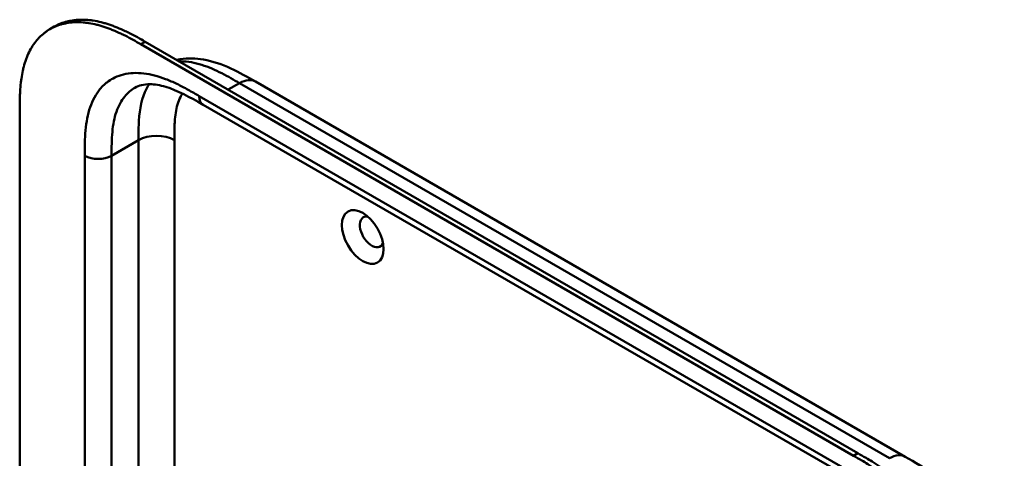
# Model space of a CAD drawing. Header units: millimetres. Extents: x 20 to 833, y 20 to 574.
# Tile 4 of 11: x 164 to 226, y 144 to 172. Entities that reach past the tile are written whole.
import ezdxf

# ---------------------------------------------------------------- set-up
doc = ezdxf.new("R2010")
doc.units = ezdxf.units.MM
doc.header["$LTSCALE"] = 2
doc.layers.add('Sichtbare Kanten(DIN)', color=7, linetype='Continuous', lineweight=50)
doc.layers.add('Sichtbare tangentiale Kanten(DIN)', color=7, linetype='Continuous', lineweight=50)

msp = doc.modelspace()

# ---------------------------------------------------------------- linework, layer by layer
at = {"layer": 'Sichtbare Kanten(DIN)'}
for p, q in [((165.931, 171.404), (166.205, 171.563)), ((216.62, 144.497), (171.67, 170.449)), ((171.944, 170.608), (216.894, 144.656)), ((178.892, 168.099), (178.892, 168.099)), ((178.892, 168.099), (219.883, 144.433)), ((175.595, 166.634), (175.595, 166.634)), ((216.586, 142.968), (175.595, 166.634)), ((164.022, 103.596), (164.022, 166.117)), ((219.883, 144.433), (219.883, 144.433))]:
    msp.add_line(p, q, dxfattribs=at)
msp.add_ellipse((185.66, 158.29), major_axis=(-0.93, 1.611), ratio=0.57735, dxfattribs=at)
msp.add_ellipse((186.225, 158.616), major_axis=(-0.53, 0.918), ratio=0.57735, start_param=5.827281, end_param=9.880682, dxfattribs=at)
for points, knots in [([(171.67, 170.449), (171.504, 170.544), (171.171, 170.732), (170.75, 170.955), (170.326, 171.162), (169.986, 171.313), (169.56, 171.48), (169.221, 171.593), (168.799, 171.708), (168.466, 171.776), (168.055, 171.83), (167.734, 171.847), (167.342, 171.835), (167.038, 171.799), (166.672, 171.719), (166.392, 171.629), (166.06, 171.482), (165.81, 171.338), (165.518, 171.126), (165.302, 170.932), (165.055, 170.66), (164.877, 170.419), (164.68, 170.092), (164.542, 169.811), (164.395, 169.437), (164.297, 169.121), (164.199, 168.71), (164.138, 168.369), (164.083, 167.93), (164.053, 167.572), (164.032, 167.119), (164.022, 166.663), (164.022, 166.298), (164.022, 166.117)], [0.0000069, 0.0000069, 0.0000069, 0.0000069, 0.0407043, 0.0814017, 0.1017504, 0.1424478, 0.1627965, 0.203494, 0.2238427, 0.2645401, 0.2848888, 0.3255862, 0.3459349, 0.3866323, 0.406981, 0.4476784, 0.4680271, 0.5087246, 0.5290733, 0.5697707, 0.5901194, 0.6308168, 0.6511655, 0.6918629, 0.7122116, 0.752909, 0.7732577, 0.8139552, 0.8343039, 0.8750013, 0.89535, 0.9360474, 0.9767448, 0.9767448, 0.9767448, 0.9767448]), ([(166.205, 171.563), (166.27, 171.6), (166.399, 171.669), (166.667, 171.787), (166.947, 171.878), (167.312, 171.957), (167.616, 171.993), (168.008, 172.005), (168.33, 171.988), (168.74, 171.934), (169.074, 171.866), (169.495, 171.752), (169.835, 171.638), (170.26, 171.471), (170.6, 171.32), (171.024, 171.113), (171.445, 170.891), (171.779, 170.702), (171.944, 170.608)], [-0.4889949, -0.4889949, -0.4889949, -0.4889949, -0.4680271, -0.4476784, -0.406981, -0.3866323, -0.3459349, -0.3255862, -0.2848888, -0.2645401, -0.2238427, -0.203494, -0.1627965, -0.1424478, -0.1017504, -0.0814017, -0.0407043, -0.0000069, -0.0000069, -0.0000069, -0.0000069]), ([(173.925, 169.464), (173.998, 169.48), (174.072, 169.493), (174.631, 169.578), (175.13, 169.564), (176.205, 169.383), (176.782, 169.183), (177.872, 168.686), (178.393, 168.387), (178.892, 168.099)], [0.367179, 0.367179, 0.367179, 0.367179, 0.43503, 0.43503, 0.881634, 0.881634, 1.425089, 1.425089, 1.955346, 1.955346, 1.955346, 1.955346]), ([(175.595, 166.634), (174.771, 167.11), (173.952, 167.552), (172.873, 167.874), (172.534, 167.928), (171.849, 167.934), (171.538, 167.85), (171.288, 167.706)], [0, 0, 0, 0, 0.874623, 0.874623, 1.321522, 1.321522, 1.920571, 1.920571, 1.920571, 1.920571]), ([(224.55, 131.171), (224.55, 131.268), (224.55, 131.464), (224.549, 131.711), (224.545, 131.96), (224.54, 132.162), (224.531, 132.416), (224.52, 132.622), (224.499, 132.935), (224.47, 133.252), (224.41, 133.736), (224.338, 134.175), (224.223, 134.733), (224.11, 135.184), (223.942, 135.753), (223.788, 136.209), (223.57, 136.779), (223.376, 137.232), (223.112, 137.792), (222.884, 138.235), (222.578, 138.778), (222.318, 139.204), (221.977, 139.722), (221.691, 140.125), (221.319, 140.612), (221.011, 140.987), (220.614, 141.436), (220.289, 141.778), (219.874, 142.184), (219.537, 142.49), (219.153, 142.814), (218.895, 143.018), (218.636, 143.214), (218.464, 143.339), (218.248, 143.491), (218.075, 143.609), (217.859, 143.751), (217.687, 143.861), (217.429, 144.022), (217.086, 144.228), (216.789, 144.4), (216.62, 144.497)], [0.0000095, 0.0000095, 0.0000095, 0.0000095, 0.0208425, 0.0416756, 0.0520922, 0.0729253, 0.0833418, 0.1041749, 0.1145915, 0.1458411, 0.1666742, 0.2083404, 0.2291735, 0.2708396, 0.2916727, 0.3333389, 0.354172, 0.3958382, 0.4166713, 0.4583375, 0.4791706, 0.5208368, 0.5416698, 0.583336, 0.6041691, 0.6458353, 0.6666684, 0.7083346, 0.7291677, 0.7708339, 0.7916669, 0.8229166, 0.8333331, 0.8541662, 0.8645828, 0.8854159, 0.8958324, 0.9166655, 0.927082, 0.9583317, 0.9999979, 0.9999979, 0.9999979, 0.9999979]), ([(216.894, 144.656), (217.063, 144.558), (217.361, 144.386), (217.703, 144.18), (217.961, 144.02), (218.134, 143.909), (218.349, 143.767), (218.522, 143.65), (218.738, 143.498), (218.911, 143.372), (219.17, 143.177), (219.427, 142.972), (219.811, 142.648), (220.149, 142.342), (220.564, 141.936), (220.889, 141.594), (221.285, 141.145), (221.593, 140.77), (221.965, 140.284), (222.251, 139.881), (222.593, 139.362), (222.852, 138.937), (223.158, 138.393), (223.387, 137.951), (223.651, 137.39), (223.844, 136.937), (224.062, 136.367), (224.217, 135.911), (224.384, 135.343), (224.497, 134.891), (224.612, 134.334), (224.684, 133.895), (224.744, 133.41), (224.773, 133.093), (224.794, 132.781), (224.805, 132.575), (224.815, 132.32), (224.82, 132.119), (224.823, 131.869), (224.825, 131.622), (224.825, 131.427), (224.825, 131.329)], [-0.9999979, -0.9999979, -0.9999979, -0.9999979, -0.9583317, -0.927082, -0.9166655, -0.8958324, -0.8854159, -0.8645828, -0.8541662, -0.8333331, -0.8229166, -0.7916669, -0.7708339, -0.7291677, -0.7083346, -0.6666684, -0.6458353, -0.6041691, -0.583336, -0.5416698, -0.5208368, -0.4791706, -0.4583375, -0.4166713, -0.3958382, -0.354172, -0.3333389, -0.2916727, -0.2708396, -0.2291735, -0.2083404, -0.1666742, -0.1458411, -0.1145915, -0.1041749, -0.0833418, -0.0729253, -0.0520922, -0.0416756, -0.0208425, -0.0000095, -0.0000095, -0.0000095, -0.0000095]), ([(219.883, 144.433), (220.486, 144.085), (221.127, 143.708), (222.19, 142.911), (222.627, 142.533), (223.667, 141.469), (224.25, 140.707), (225.123, 139.198), (225.453, 138.445), (225.897, 136.991), (226.023, 136.273), (226.124, 135.05), (226.126, 134.525), (226.126, 134.029)], [0, 0, 0, 0, 0.640067, 0.640067, 1.097736, 1.097736, 1.8011, 1.8011, 2.405341, 2.405341, 2.977357, 2.977357, 3.433806, 3.433806, 3.433806, 3.433806])]:
    msp.add_open_spline(points, degree=3, knots=knots, dxfattribs=at)
msp.add_open_spline([(171.288, 167.706), (171.288, 167.706), (171.288, 167.706), (171.287, 167.706)], degree=3, dxfattribs=at)
at = {"layer": 'Sichtbare tangentiale Kanten(DIN)'}
for p, q in [((171.67, 170.449), (171.944, 170.608)), ((177.177, 167.587), (177.892, 168)), ((218.883, 144.334), (177.892, 168)), ((175.347, 167.183), (216.337, 143.517)), ((171.517, 164.402), (169.82, 163.422)), ((171.517, 164.402), (171.517, 143.103)), ((173.78, 164.402), (173.78, 140.442)), ((168.123, 101.554), (168.123, 163.422)), ((169.82, 163.422), (169.82, 101.554)), ((216.62, 144.497), (216.894, 144.656))]:
    msp.add_line(p, q, dxfattribs=at)
for points, knots in [([(177.892, 168), (177.715, 168.102), (177.533, 168.207), (177.35, 168.309), (177.156, 168.418), (176.961, 168.524), (176.765, 168.623), (176.558, 168.728), (176.352, 168.826), (176.147, 168.913), (175.931, 169.005), (175.717, 169.085), (175.506, 169.152), (175.284, 169.222), (175.065, 169.277), (174.851, 169.315), (174.63, 169.354), (174.414, 169.375), (174.206, 169.378), (174.162, 169.378), (174.119, 169.378), (174.076, 169.377)], [0, 0, 0, 0, 0.189486, 0.189486, 0.189486, 0.390494, 0.390494, 0.390494, 0.603349, 0.603349, 0.603349, 0.827854, 0.827854, 0.827854, 1.063035, 1.063035, 1.063035, 1.306921, 1.306921, 1.306921, 1.358088, 1.358088, 1.358088, 1.358088]), ([(169.626, 168.118), (169.75, 168.206), (170.22, 168.484), (171.162, 168.711), (172.288, 168.576), (173.226, 168.27), (173.939, 167.958), (174.653, 167.584), (175.119, 167.315), (175.347, 167.183)], [61.376104, 61.376104, 61.376104, 61.376104, 61.563894, 62.050897, 62.537899, 62.7814, 63.024902, 63.268403, 63.511906, 63.511906, 63.511906, 63.511906]), ([(168.123, 163.422), (168.123, 163.684), (168.124, 164.221), (168.163, 165.026), (168.269, 165.789), (168.514, 166.722), (168.954, 167.537), (169.428, 167.978), (169.626, 168.118)], [59.615882, 59.615882, 59.615882, 59.615882, 59.859385, 60.102886, 60.346388, 60.589889, 61.076892, 61.376104, 61.376104, 61.376104, 61.376104]), ([(171.287, 167.706), (171.047, 167.567), (170.573, 167.165), (170.162, 166.405), (169.951, 165.603), (169.858, 164.933), (169.821, 164.201), (169.82, 163.684), (169.82, 163.422)], [61.647296, 61.647296, 61.647296, 61.647296, 62.050896, 62.537899, 62.7814, 63.024901, 63.268403, 63.511905, 63.511905, 63.511905, 63.511905]), ([(172.189, 167.929), (172.085, 167.775), (171.993, 167.606), (171.915, 167.424), (171.663, 166.835), (171.557, 166.111), (171.529, 165.34), (171.518, 165.033), (171.517, 164.719), (171.517, 164.402)], [2.31337, 2.31337, 2.31337, 2.31337, 2.543098, 2.543098, 2.543098, 3.288503, 3.288503, 3.288503, 3.584828, 3.584828, 3.584828, 3.584828]), ([(174.285, 167.342), (174.238, 167.269), (174.194, 167.192), (174.155, 167.111), (174.085, 166.969), (174.026, 166.813), (173.978, 166.648), (173.977, 166.647), (173.977, 166.646), (173.977, 166.645), (173.93, 166.483), (173.893, 166.312), (173.865, 166.135), (173.865, 166.132), (173.865, 166.129), (173.864, 166.127), (173.837, 165.95), (173.818, 165.768), (173.805, 165.574), (173.805, 165.572), (173.805, 165.57), (173.805, 165.567), (173.799, 165.471), (173.794, 165.378), (173.791, 165.281), (173.787, 165.182), (173.785, 165.083), (173.783, 164.983), (173.78, 164.79), (173.78, 164.596), (173.78, 164.402)], [1.938579, 1.938579, 1.938579, 1.938579, 2.043542, 2.043542, 2.043542, 2.228635, 2.228635, 2.228635, 2.229961, 2.229961, 2.229961, 2.411764, 2.411764, 2.411764, 2.414482, 2.414482, 2.414482, 2.594841, 2.594841, 2.594841, 2.597037, 2.597037, 2.597037, 2.686284, 2.686284, 2.686284, 2.778136, 2.778136, 2.778136, 2.956121, 2.956121, 2.956121, 2.956121])]:
    msp.add_open_spline(points, degree=3, knots=knots, dxfattribs=at)
for points in [[(177.892, 168), (178.283, 168.225), (178.636, 168.247), (178.892, 168.099)], [(175.595, 166.634), (175.442, 166.723), (175.347, 166.913), (175.347, 167.183)], [(173.78, 164.402), (173.155, 164.763), (172.142, 164.763), (171.517, 164.402)], [(169.82, 163.422), (169.352, 163.152), (168.592, 163.152), (168.123, 163.422)], [(218.883, 144.334), (219.273, 144.559), (219.627, 144.581), (219.883, 144.433)]]:
    msp.add_open_spline(points, degree=3, dxfattribs=at)

doc.saveas('drawing.dxf')
